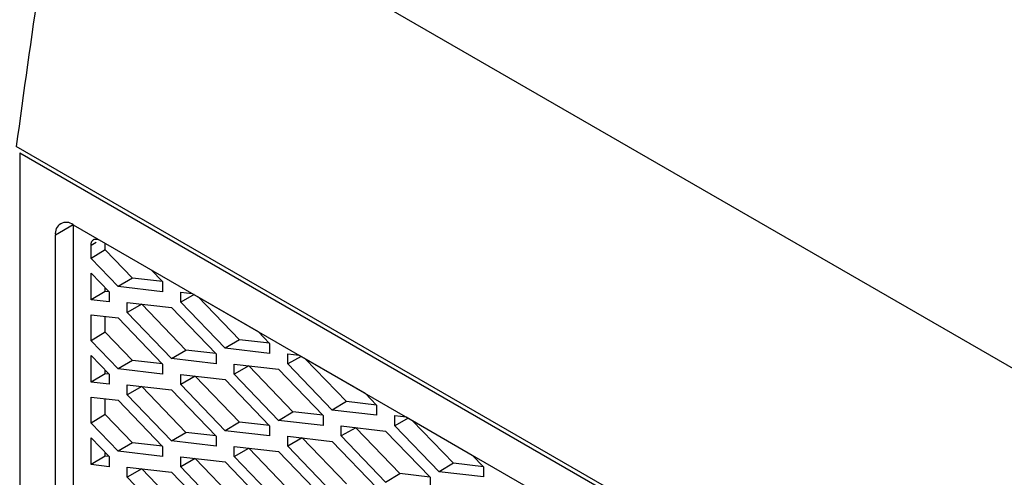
# Model space of a CAD drawing. Header units: millimetres. Extents: x 145 to 933, y -105 to 949.
# Tile 149 of 157: x 786 to 806, y 801 to 810. Entities that reach past the tile are written whole.
import ezdxf

# ---------------------------------------------------------------- set-up
doc = ezdxf.new("R2010")
doc.units = ezdxf.units.MM

msp = doc.modelspace()

# ---------------------------------------------------------------- linework, layer by layer
at = {"color": 7, "linetype": 'Continuous', "lineweight": 25}
for p, q in [((807.024, 802.728), (786.856, 814.371)), ((805.791, 796.438), (785.93, 807.903)), ((785.999, 807.78), (805.78, 796.361)), ((785.999, 807.78), (785.999, 786.179)), ((787.059, 806.352), (786.706, 806.147)), ((787.059, 806.352), (805.107, 795.933)), ((787.059, 806.352), (787.06, 786.791)), ((786.706, 786.587), (786.706, 806.147)), ((787.413, 805.685), (787.413, 805.943)), ((787.696, 805.855), (787.413, 805.685)), ((787.696, 805.855), (787.696, 805.984)), ((788.234, 805.296), (787.696, 805.855)), ((787.951, 805.127), (787.413, 805.685)), ((788.605, 805.459), (788.831, 805.224)), ((787.413, 805.391), (787.771, 805.02)), ((787.413, 804.862), (787.413, 805.391)), ((788.234, 805.296), (787.951, 805.127)), ((788.828, 805.227), (788.234, 805.296)), ((787.696, 805.031), (787.696, 805.098)), ((788.831, 805.025), (787.951, 805.127)), ((788.831, 805.224), (788.831, 805.025)), ((787.696, 805.031), (787.413, 804.862)), ((787.771, 804.821), (787.413, 804.862)), ((787.767, 805.023), (787.696, 805.031)), ((787.771, 805.02), (787.771, 804.821)), ((789.191, 805.016), (789.418, 804.99)), ((789.191, 804.817), (789.191, 805.016)), ((789.456, 804.968), (789.191, 804.817)), ((789.418, 804.99), (790.726, 804.235)), ((790.355, 804.071), (789.537, 804.921)), ((788.131, 804.812), (789.011, 804.71)), ((788.131, 804.613), (788.131, 804.812)), ((788.419, 804.777), (788.131, 804.613)), ((788.419, 804.777), (788.419, 804.779)), ((789.294, 803.867), (788.419, 804.777)), ((789.011, 804.71), (789.892, 803.795)), ((790.072, 803.902), (789.191, 804.817)), ((787.413, 804.568), (787.951, 804.506)), ((787.413, 804.052), (787.413, 804.568)), ((787.696, 804.222), (787.696, 804.535)), ((787.951, 804.506), (788.831, 803.591)), ((789.011, 803.698), (788.131, 804.613)), ((787.696, 804.222), (787.413, 804.052)), ((788.234, 803.663), (787.696, 804.222)), ((790.355, 804.071), (790.072, 803.902)), ((790.949, 804.003), (790.355, 804.071)), ((790.726, 804.235), (790.953, 803.999)), ((787.951, 803.494), (787.413, 804.052)), ((790.953, 803.8), (790.072, 803.902)), ((790.953, 803.999), (790.953, 803.8)), ((787.413, 803.758), (787.771, 803.387)), ((787.413, 803.229), (787.413, 803.758)), ((789.011, 803.698), (789.294, 803.867)), ((789.892, 803.596), (789.011, 803.698)), ((789.889, 803.799), (789.294, 803.867)), ((789.892, 803.795), (789.892, 803.596)), ((791.313, 803.791), (791.539, 803.765)), ((791.313, 803.593), (791.313, 803.791)), ((791.577, 803.743), (791.313, 803.593)), ((791.539, 803.765), (792.847, 803.01)), ((792.476, 802.847), (791.659, 803.696)), ((788.234, 803.663), (787.951, 803.494)), ((788.831, 803.392), (787.951, 803.494)), ((788.828, 803.594), (788.234, 803.663)), ((788.831, 803.591), (788.831, 803.392)), ((790.252, 803.587), (791.133, 803.486)), ((790.252, 803.388), (790.252, 803.587)), ((790.54, 803.553), (790.252, 803.388)), ((790.54, 803.553), (790.54, 803.554)), ((791.415, 802.643), (790.54, 803.553)), ((791.133, 803.486), (792.013, 802.571)), ((792.193, 802.677), (791.313, 803.593)), ((787.696, 803.398), (787.413, 803.229)), ((787.696, 803.398), (787.696, 803.464)), ((787.767, 803.39), (787.696, 803.398)), ((787.771, 803.387), (787.771, 803.188)), ((789.191, 803.383), (790.072, 803.281)), ((789.191, 803.184), (789.191, 803.383)), ((789.479, 803.348), (789.191, 803.184)), ((789.479, 803.348), (789.479, 803.35)), ((790.355, 802.438), (789.479, 803.348)), ((791.133, 802.473), (790.252, 803.388)), ((787.771, 803.188), (787.413, 803.229)), ((788.131, 803.179), (789.011, 803.077)), ((788.131, 802.98), (788.131, 803.179)), ((788.419, 803.144), (788.131, 802.98)), ((788.419, 803.144), (788.419, 803.146)), ((789.294, 802.234), (788.419, 803.144)), ((790.072, 802.269), (789.191, 803.184)), ((790.072, 803.281), (790.953, 802.366)), ((787.413, 802.935), (787.951, 802.873)), ((787.413, 802.419), (787.413, 802.935)), ((787.696, 802.589), (787.696, 802.902)), ((789.011, 802.065), (788.131, 802.98)), ((789.011, 803.077), (789.892, 802.162)), ((792.847, 803.01), (793.074, 802.775)), ((787.951, 802.873), (788.831, 801.958)), ((792.476, 802.847), (792.193, 802.677)), ((793.07, 802.778), (792.476, 802.847)), ((793.074, 802.775), (793.074, 802.576)), ((787.696, 802.589), (787.413, 802.419)), ((788.234, 802.03), (787.696, 802.589)), ((791.133, 802.473), (791.415, 802.643)), ((792.01, 802.574), (791.415, 802.643)), ((792.013, 802.571), (792.013, 802.372)), ((793.074, 802.576), (792.193, 802.677)), ((793.434, 802.567), (793.661, 802.541)), ((793.434, 802.368), (793.434, 802.567)), ((793.698, 802.519), (793.434, 802.368)), ((793.661, 802.541), (794.969, 801.786)), ((787.951, 801.86), (787.413, 802.419)), ((790.355, 802.438), (790.072, 802.269)), ((790.949, 802.37), (790.355, 802.438)), ((790.953, 802.366), (790.953, 802.167)), ((792.013, 802.372), (791.133, 802.473)), ((792.373, 802.363), (793.254, 802.261)), ((792.373, 802.164), (792.373, 802.363)), ((792.661, 802.328), (792.373, 802.164)), ((792.661, 802.328), (792.661, 802.329)), ((793.537, 801.418), (792.661, 802.328)), ((794.315, 801.453), (793.434, 802.368)), ((794.597, 801.622), (793.78, 802.472)), ((787.413, 802.125), (787.771, 801.754)), ((787.413, 801.596), (787.413, 802.125)), ((789.011, 802.065), (789.294, 802.234)), ((789.889, 802.166), (789.294, 802.234)), ((789.892, 802.162), (789.892, 801.963)), ((790.953, 802.167), (790.072, 802.269)), ((791.313, 802.158), (792.193, 802.057)), ((791.313, 801.959), (791.313, 802.158)), ((791.601, 802.124), (791.313, 801.959)), ((791.601, 802.124), (791.601, 802.125)), ((792.476, 801.214), (791.601, 802.124)), ((793.254, 801.249), (792.373, 802.164)), ((793.254, 802.261), (794.135, 801.346)), ((788.234, 802.03), (787.951, 801.86)), ((788.828, 801.961), (788.234, 802.03)), ((788.831, 801.958), (788.831, 801.759)), ((789.892, 801.963), (789.011, 802.065)), ((790.252, 801.954), (791.133, 801.853)), ((790.252, 801.755), (790.252, 801.954)), ((790.252, 801.755), (790.54, 801.919)), ((790.54, 801.919), (790.54, 801.921)), ((791.416, 801.01), (790.54, 801.919)), ((792.193, 801.044), (791.313, 801.959)), ((792.193, 802.057), (793.074, 801.142)), ((787.696, 801.765), (787.413, 801.596)), ((787.696, 801.765), (787.696, 801.831)), ((787.767, 801.757), (787.696, 801.765)), ((787.771, 801.754), (787.771, 801.555)), ((788.831, 801.759), (787.951, 801.86)), ((789.191, 801.75), (790.072, 801.648)), ((789.191, 801.551), (789.191, 801.75)), ((791.133, 800.84), (790.252, 801.755)), ((791.133, 801.853), (792.013, 800.937)), ((794.969, 801.786), (795.195, 801.55)), ((787.771, 801.555), (787.413, 801.596)), ((788.131, 801.546), (789.011, 801.444)), ((788.131, 801.347), (788.131, 801.546)), ((789.479, 801.715), (789.191, 801.551)), ((790.072, 800.636), (789.191, 801.551)), ((789.479, 801.715), (789.479, 801.717)), ((790.355, 800.805), (789.479, 801.715)), ((790.072, 801.648), (790.953, 800.733)), ((794.597, 801.622), (794.315, 801.453)), ((795.192, 801.554), (794.597, 801.622)), ((795.195, 801.55), (795.195, 801.351)), ((788.419, 801.511), (788.131, 801.347)), ((789.011, 800.432), (788.131, 801.347)), ((788.419, 801.511), (788.419, 801.512)), ((789.294, 800.601), (788.419, 801.511)), ((789.011, 801.444), (789.892, 800.529)), ((793.254, 801.249), (793.537, 801.418)), ((794.131, 801.35), (793.537, 801.418)), ((794.135, 801.346), (794.135, 801.147)), ((795.195, 801.351), (794.315, 801.453))]:
    msp.add_line(p, q, dxfattribs=at)
at = {"color": 8, "linetype": 'Continuous', "lineweight": 25}
msp.add_line((787.516, 806.003), (787.413, 805.943), dxfattribs=at)
at = {"color": 7, "linetype": 'Continuous', "lineweight": 25}
for centre, radius, start, end in [((1260.604, 743.255), 479.056, 171.46287, 172.24429), ((786.921, 806.182), 0.218, 50.798, 189.2154)]:
    msp.add_arc(centre, radius, start, end, dxfattribs=at)
msp.add_open_spline([(787.413, 805.943), (787.413, 805.952), (787.414, 805.968), (787.418, 805.991), (787.426, 806.016), (787.441, 806.04), (787.464, 806.059), (787.492, 806.07), (787.523, 806.07), (787.556, 806.063), (787.578, 806.051), (787.59, 806.045)], degree=3, knots=[0, 0, 0, 0, 0.079533, 0.159159, 0.240127, 0.368384, 0.500064, 0.628175, 0.760003, 0.879068, 1, 1, 1, 1], dxfattribs=at)

doc.saveas('drawing.dxf')
